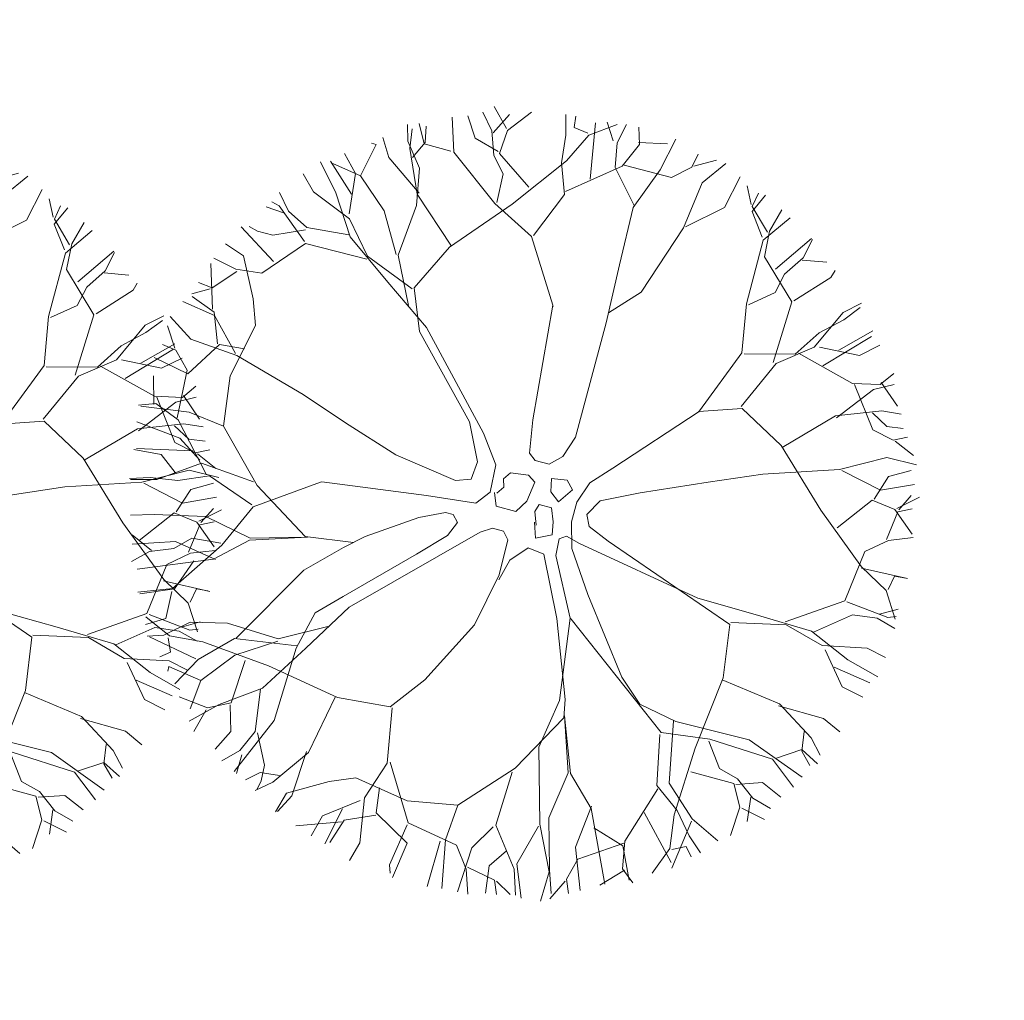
# Model space of a CAD drawing. Header units: millimetres. Extents: x 0 to 74930, y -1933 to 40510.
# Tile 57 of 256: x 33852 to 38626, y 12433 to 17189. Entities that reach past the tile are written whole.
import ezdxf

# ---------------------------------------------------------------- set-up
doc = ezdxf.new("R2010")
doc.units = ezdxf.units.MM
doc.header["$LTSCALE"] = 100
doc.layers.add('T--L9042_BEPLANTING_BOMEN', color=81, linetype='Continuous', lineweight=0)

# ---------------------------------------------------------------- blocks, each defined once
blk = doc.blocks.new('boom13')
for p, q in [((-605.6, 955), (-1011.2, 1186)), ((-448.7, 798.1), (-605.6, 955)), ((137.2, 947.5), (50.2, 671.5)), ((-370.2, 711), (-448.7, 798.1)), ((-678.9, 738.3), (-387.6, 449.5)), ((299.4, 369.2), (658.5, 717.8)), ((-204.5, 179.3), (-722, 696.1)), ((-213.2, 484.4), (-370.2, 711)), ((50.2, 671.5), (5.7, 360.3)), ((-156.5, 366.7), (-213.2, 484.4)), ((-387.6, 449.5), (-261.2, 327.5)), ((-156.5, 327.5), (-156.5, 366.7)), ((5.7, 360.3), (32.4, 289.1)), ((121.4, 280.2), (299.4, 369.2)), ((-261.2, 327.5), (-187, 297)), ((-187, 297), (-156.5, 327.5)), ((32.4, 289.1), (121.4, 280.2)), ((-965.6, 249.5), (-644.9, 87.8)), ((-169.6, 127), (-204.5, 179.3)), ((-169.6, 70.4), (-169.6, 127)), ((950.2, 127.4), (388.4, 75.7)), ((-644.9, 87.8), (-378.9, 35.5)), ((-204.5, 39.9), (-169.6, 70.4)), ((228.2, 49), (201.5, 13.4)), ((388.4, 75.7), (228.2, 49)), ((-378.9, 35.5), (-204.5, 39.9)), ((201.5, 13.4), (201.5, -57.7)), ((201.5, -57.7), (254.9, -111.1)), ((254.9, -111.1), (361.7, -146.7)), ((361.7, -146.7), (935.5, -144.3))]:
    blk.add_line(p, q)
for points in [[(-413.2, 758.7), (-446.6, 992.3), (-268.6, 1281.2), (-35, 1514.7), (-12.8, 1692.5), (-46.2, 1925.9)], [(-284.8, 1532.4), (-62.5, 1734.6), (-14, 1860), (-44.6, 1938.9)], [(-224.1, 1581.3), (-146.3, 1703.6), (-124, 1925.9)], [(354.3, 1514.7), (343.1, 1636.9), (165.2, 1748.1), (198.5, 1925.9)], [(-257.5, 1303.5), (-235.2, 1570.2), (-368.7, 1759.2), (-402.1, 1881.4)], [(-366.1, 1281.6), (-285, 1516.7), (-346.4, 1658.8), (-368.5, 1792.7), (-399, 1887.4)], [(-313.1, 1681.4), (-246.4, 1770.3), (-257.5, 1903.7)], [(-189.5, 1625.8), (-249.5, 1893.7)], [(-54.6, 1742.4), (181.4, 1755.8), (260.9, 1833.7), (269.5, 1904.3)], [(-21.8, 1867.9), (112.3, 1905.9)], [(137.2, 947.5), (214.7, 1181.5), (312.9, 1542.2), (331.1, 1777.9), (411, 1902.9)], [(268.8, 1841.4), (363.8, 1903.4)], [(320.8, 1550), (471.7, 1697.9), (497.1, 1862.8)], [(-813.6, 1737), (-669, 1392.4), (-535.5, 1247.9), (-446.6, 981.1), (-524.4, 1247.9), (-479.9, 1481.3), (-535.5, 1725.8), (-568.9, 1837)], [(343.1, 1648), (487.7, 1703.6), (532.2, 1825.9)], [(590.3, 1751.8), (543.9, 1830.9)], [(707.1, 1648.4), (598, 1743.8), (606.6, 1814.5)], [(-585.2, 1378.1), (-599.4, 1519.8), (-669.4, 1591.3), (-715.5, 1701.8), (-785.5, 1773.2)], [(-707.7, 1693.9), (-659.3, 1803.5)], [(-669, 1381.3), (-635.6, 1592.5), (-702.4, 1792.5)], [(498.8, 1714.7), (710.2, 1781.4)], [(928.9, 1056.5), (924.2, 1363.2), (729.4, 1530.2), (715.1, 1656.2), (739.9, 1773.9)], [(-35, 1514.7), (209.7, 1548), (476.6, 1492.4), (598.9, 1536.9), (788, 1636.9), (821.4, 1737)], [(-702.4, 1481.3), (-858.1, 1536.9), (-924.8, 1692.5)], [(-169.4, 983.7), (-172.6, 988.8), (-374, 1273.8), (-593.2, 1370.4), (-858.6, 1546), (-919.9, 1703.8)], [(799.8, 1490.2), (919.8, 1685.6)], [(-965.6, 249.5), (-1135.5, 377), (-1160, 636.1), (-1099.7, 999.5), (-1069.4, 1336.2), (-1084, 1500.8), (-1026, 1635)], [(-874.3, 1546.1), (-1008.1, 1539.6), (-1062.2, 1626.6)], [(988.2, 1381.3), (921.5, 1525.8), (921.5, 1603.6), (932.6, 1648)], [(-1158.4, 1347.9), (-1113.9, 1592.5)], [(-838.5, 771.1), (-960.5, 987.7), (-951, 1244.3), (-993.2, 1420.4), (-1087.5, 1527.1), (-1113.6, 1603.7)], [(1040, 1500.4), (1045.6, 1594.6)], [(932.2, 1371), (1067.6, 1534.8), (1075.9, 1574)], [(1020.3, 1170.8), (1001.1, 1376.7), (1054.7, 1483.7), (1129.6, 1550.1)], [(-1094.7, 1503.6), (-1159.8, 1474.6), (-1194.4, 1518.1)], [(-1254.1, 1296.1), (-1229.1, 1464.3), (-1251.3, 1463.2)], [(847.6, 805.7), (944.6, 1056.4), (1095.4, 1188.5), (1176.1, 1392.2), (1247.6, 1462.2)], [(-969.3, 892.2), (-1013.8, 1192.3), (-1158.4, 1336.8), (-1303, 1414.6)], [(685.2, 690.7), (848.4, 929.1), (1012, 1163.4), (1200.4, 1285.9), (1325.2, 1396.5)], [(-1104, 1115.4), (-1319.7, 1125.7), (-1372.6, 1231.4), (-1357.7, 1376.8)], [(988.2, 925.6), (1177.3, 1036.7), (1310.8, 1192.3), (1333, 1336.8)], [(1213.5, 1211), (1340.8, 1351.2)], [(-722, 696.1), (-968.2, 847.3), (-1210.4, 999.1), (-1342.1, 1181.2), (-1458.8, 1300.3)], [(-971.6, 987.2), (-1092, 1170.5), (-1254.1, 1296.1), (-1399.5, 1311.1)], [(1119, 1196.2), (1315.8, 1217.8), (1395.3, 1295.6)], [(-1383.4, 1234.2), (-1501.7, 1265.1)], [(1310.8, 1192.3), (1477.6, 1159), (1477.6, 1181.2)], [(-1330.4, 1128.5), (-1454.9, 1092), (-1556.9, 1141.6)], [(1304.6, 895.6), (1432.3, 1083), (1519.4, 1137.2)], [(-1218.1, 1007), (-1422.9, 977.6), (-1532.4, 1025.8), (-1602.4, 1097.3)], [(-1548.3, 1010.3), (-1642.7, 1011.2)], [(-678.9, 738.3), (-791.4, 847.8), (-980.4, 892.2), (-1347.5, 903.3), (-1636.7, 1025.6)], [(765.8, 803.3), (988.2, 914.5), (1244, 892.2), (1422, 925.6), (1533.2, 1014.5), (1611.1, 1036.7)], [(1097.8, 677.5), (1296.8, 903.5), (1502.2, 995.8), (1596.7, 1010.6)], [(-1426.8, 964.5), (-1567.8, 890.7), (-1645.5, 886.8), (-1690.5, 895.7)], [(-1598, 807.7), (-1607.8, 902.2), (-1661.2, 962)], [(-169.4, 983.7), (-101.1, 475.9), (-74.4, 235.7), (-3.2, 182.4), (130.3, 191.3), (263.8, 289.1), (685.2, 690.7)], [(1462.6, 972.6), (1548.7, 932.5), (1627.5, 947.4)], [(1541.7, 800.6), (1541.8, 934.5), (1631.4, 984.3)], [(-1157.2, 646.9), (-1453.4, 701.1), (-1638.2, 829.7), (-1699.5, 903.1)], [(945, 124.5), (950.2, 127.4), (1244.9, 314.4), (1352.2, 528.5), (1540.7, 784.9), (1701.4, 838.2)], [(-1509.2, -64.1), (-1554.6, 178.6), (-1512.4, 448), (-1562.9, 568), (-1672.2, 751.9), (-1773.7, 780.2)], [(-1450.5, 711.9), (-1677, 725), (-1768.3, 771.7)], [(658.5, 717.8), (855.4, 797.8), (1090.1, 685.4), (1370.6, 446.7), (1643.7, 247.5), (1792.3, 175.2), (1877.5, 56.5)], [(1600, 578.1), (1632.8, 703.6), (1727.8, 765.6)], [(1359.5, 520.2), (1501.7, 527.4), (1576.6, 593.7), (1689.3, 634.2), (1764.1, 700.6)], [(-1735.5, 459.2), (-1812.6, 666.9)], [(1680.9, 626.8), (1788, 573.1)], [(1717.8, 569.1), (1805.2, 654.7)], [(-1612.8, 398.1), (-1732.6, 555.7), (-1840.3, 583.7)], [(1472.2, 390.7), (1592, 570.3), (1709.9, 561.3), (1826.9, 473.7)], [(-1674.1, 471.5), (-1859.9, 508.4)], [(-1661.2, 307), (-1723.9, 448.6), (-1848.2, 487)], [(-1138.3, 366.3), (-1403.2, 320.5), (-1594.1, 381.7), (-1810.2, 346.2), (-1907.1, 371.4)], [(-1528.5, 324.7), (-1650.1, 307.5), (-1752.3, 124.3), (-1931.5, 148.8)], [(-1395.2, 306.9), (-1655.8, 145.1), (-1698.7, -107.9), (-1799.3, -185.1), (-1913, -224.3)], [(1252.3, 306.1), (1483, 213.4), (1628, 267.7), (1762.8, 283.2), (1858.9, 308.9)], [(1800.2, 183), (1808.8, 253.7), (1864, 261)], [(1498.7, 212.5), (1689.6, -19.6), (1812.4, -74.2), (1892.8, -47.6)], [(-1666.5, 147.9), (-1876.6, 179.7), (-1914.5, 166.6)], [(0, 162.2), (-62.4, 137.3), (-62.4, 37.4), (0, 0), (99.9, -12.5), (124.9, 25), (112.4, 112.3), (74.9, 137.3), (37.5, 124.8), (0, 149.8)], [(1587.3, 112.6), (1857.8, 159.3)], [(1796.9, 54.7), (1875.7, 106.4)], [(-878.5, -432), (-510.5, -289), (-225.7, -146.7), (-216.8, -66.6), (-296.9, 4.5), (-403.7, 31.2)], [(1520.7, -126.4), (1674.4, 12), (1792.3, 32.9), (1890.3, 12.5)], [(-1700.6, -27), (-1929.9, -24.7)], [(1697, -27.9), (1698.7, -264.3), (1772.5, -347.5), (1842.6, -359.6)], [(-878.5, -432), (-967, -449.2), (-1264.5, -285.8), (-1509.2, -64.1), (-1687.9, -50.7), (-1919.4, -95.6)], [(-87.4, -62.4), (-162.3, -87.4), (-124.9, -162.2), (-62.4, -149.8), (0, -124.8), (0, -62.4), (-37.5, -49.9), (-99.9, -74.9)], [(74.9, -99.8), (37.5, -149.8), (112.4, -199.7), (149.9, -162.2), (137.4, -87.4), (74.9, -99.8)], [(1820.7, -66.9), (1852, -202.6)], [(935.5, -144.3), (1224.2, -132.8), (1509.8, -124.2), (1720.7, -202.1), (1883.9, -236.1)], [(985.7, -142.3), (1123.4, -269), (1478.8, -384.9), (1713.3, -414.8), (1834.2, -500.9)], [(-1566.4, -256.3), (-1692.4, -184.6), (-1915.5, -173.4)], [(-1788.5, -187.9), (-1814.2, -330.5), (-1879.3, -359.5)], [(-891.2, -407.3), (-492.3, -352.3), (-217.5, -204.2), (-134.7, -199.8), (-112.9, -230.3), (-130.3, -300), (-236.6, -923)], [(-701.9, -668.6), (-359.2, -404.6), (-163.4, -271.2), (-38.8, -235.6), (59.1, -235.6), (165.9, -271.2), (263.8, -360.1), (639.2, -692)], [(-1287.2, -275.8), (-1554.8, -266.8), (-1736.8, -409.5), (-1857.3, -448.9)], [(-1661.9, -350.1), (-1754, -287.9), (-1886.7, -305.6)], [(319.4, -823.8), (183.7, -520.2), (94.7, -342.3), (14.6, -297.9), (-38.8, -324.5), (-83.3, -431.3), (-318.3, -1106.8)], [(-1817, -341.2), (-1861, -421.7)], [(-891.2, -407.3), (-1134.8, -369.8), (-1494.6, -471.2), (-1706.1, -576.9), (-1854.4, -572.7)], [(-492.3, -352.3), (-495, -357.7), (-911, -922), (-880.9, -1159.6), (-894.9, -1477.6), (-998.7, -1611.3)], [(1779.9, -355.8), (1837, -453.8)], [(-1505.4, -468.4), (-1709.9, -415.1), (-1864.2, -478.3)], [(1486.2, -393.2), (1626.4, -551.3), (1789.8, -584.8)], [(-1692.5, -852.8), (-1355.6, -691.2), (-1217.9, -550.7), (-955.9, -448.6), (-1218.5, -539.6), (-1453.8, -506.8), (-1695.3, -574.5), (-1804.6, -613.3)], [(-1728.5, -663), (-1830.5, -613.4)], [(-1477.1, -889.3), (-1610.1, -693.8), (-1717.7, -665.8), (-1782.8, -694.8)], [(-1344.5, -690.7), (-1557.1, -667.8), (-1753.6, -744.4)], [(1674.3, -672.4), (1755.6, -630)], [(-701.9, -668.6), (-805.6, -786.4), (-840.6, -977.4), (-833.4, -1344.6), (-941.2, -1639.5)], [(638.2, -689.2), (708.4, -889.8), (584.5, -1118.6), (332.2, -1386.9), (119.6, -1649.8), (40.1, -1794.6), (-82.8, -1873.9)], [(636.5, -690.8), (642, -693.3), (968, -817.9), (1203.8, -776.2), (1522, -774.3), (1660.8, -871.3)], [(1535.2, -765.7), (1642.7, -685.8), (1736.1, -728)], [(1565.3, -784), (1666, -679.8), (1736.2, -691.9)], [(-1442.7, -729), (-1490.5, -887.3), (-1642.6, -961.6)], [(963.1, -976), (1269.7, -986.7), (1446.2, -800.4), (1572.7, -792.3), (1689, -822.9)], [(1201.5, -787), (1292.2, -896.8), (1390.1, -917.2), (1489.8, -983.4), (1587.8, -1003.8)], [(-1601.6, -925.8), (-1703.2, -830.4)], [(319.4, -823.8), (427.5, -1068.9), (546.7, -1423.2), (662.8, -1629.2), (666, -1777.5)], [(965.7, -828.8), (1029.2, -1069.3), (1159.3, -1153.2), (1252.2, -1252.1), (1330.2, -1313.7)], [(-1178.6, -978.6), (-1466.4, -892.1), (-1598.8, -915), (-1650.7, -981.9)], [(716.7, -882.4), (962.2, -991.7), (1086.7, -1148.9), (1286.1, -1239.7), (1352.5, -1314.6)], [(1402.7, -868.7), (1591.9, -998.2)], [(-1307.7, -944.9), (-1506.5, -1134.3)], [(-921.7, -919.2), (-1165, -970.7), (-1255.3, -1096.5), (-1358.7, -1184.4), (-1424.1, -1259.2)], [(-236.6, -923), (-239.4, -1211.9), (-244.9, -1497.7), (-333.3, -1704.4), (-375.4, -1865.7)], [(-841.1, -966.3), (-1138.6, -1025.7), (-1275.8, -1177.3), (-1346.3, -1325.5)], [(1277, -995), (1433.9, -1138.3), (1472.7, -1148.6)], [(1479, -981.2), (1499.8, -1099.1)], [(-318.3, -1106.8), (-575.9, -1144), (-941.8, -1101.9), (-1279.5, -1088.4), (-1443.2, -1111.1), (-1580.1, -1059.8)], [(1037.8, -1082.4), (965.7, -1374.2), (995.2, -1505.3), (1064.5, -1553.8)], [(-1286.9, -1177.8), (-1533.3, -1145.5)], [(-1445.5, -1122), (-1413.3, -1185.5), (-1455, -1222.2)], [(-1057.4, -1111.9), (-1056.9, -1327.9), (-1159.9, -1385.9), (-1305.8, -1378.3)], [(-586.7, -1141.7), (-626.2, -1440.3), (-745.5, -1631.3), (-815.7, -1696.2)], [(-307.4, -1109), (-248.5, -1371.2), (-300.2, -1565), (-254, -1779.1), (-274.4, -1877.1)], [(576.1, -1126), (792, -1335.9), (874, -1545.6), (884.1, -1640.8)], [(-891.7, -1156.8), (-1005.8, -1241.9), (-1031.1, -1338.7), (-1102.2, -1435), (-1127.4, -1531.8)], [(1093.2, -1172.9), (1105, -1370.5), (1178.8, -1453.8)], [(1010.6, -1213.1), (1209.6, -1402.2)], [(1103.2, -1268), (1237, -1402.1)], [(-1059.2, -1338.7), (-1016.6, -1461.2), (-1061, -1565.6)], [(-235.4, -1362.6), (-60.8, -1614.8), (194, -1645.2), (276, -1741.8), (320.9, -1853.4)], [(783.7, -1343.3), (964.6, -1480.2), (1014.3, -1569.9)], [(-1099.4, -1424.3), (-1218.2, -1439.2)], [(-1162.1, -1396.8), (-1187.1, -1516.6)], [(963.4, -1385), (774.8, -1527.5), (752.1, -1636.4), (784.3, -1699.9)], [(-637.1, -1438), (-638.9, -1664.8), (-681.1, -1758.3)], [(544.5, -1434.1), (501.4, -1641), (572.1, -1792.1)], [(-886.9, -1491.1), (-812.5, -1602.4), (-859.2, -1693.6)], [(-247.7, -1508.4), (-117.1, -1668.8), (-102.1, -1787.6), (-127.4, -1884.4)], [(271.1, -1485.6), (444.6, -1614.2), (429.7, -1731.5), (336.4, -1844)], [(852.8, -1505), (808.4, -1588.9), (819.4, -1668.4)], [(1006, -1507.5), (915.8, -1613.7)], [(-725.5, -1590), (-819.4, -1604.5), (-876.5, -1660.8)], [(-315.6, -1584.5), (-467.1, -1712), (-489.8, -1820.9)], [(452, -1622.6), (575.7, -1661.5), (632.9, -1759.5)], [(-385.9, -1649.4), (-413.6, -1836.7)], [(-63.1, -1625.7), (-84.4, -1837.1), (-69.5, -1874.3)], [(113.3, -1651.1), (122.3, -1880.2)], [(749.9, -1647.3), (705.4, -1751.7)], [(278.3, -1730.9), (422, -1749.5), (454.2, -1813)], [(432.9, -1751.7), (515.4, -1791.6)], [(437.1, -1739.8), (518.3, -1831.4)], [(-80.6, -1793.2), (-32.9, -1874.6)], [(47.4, -1803), (117.6, -1815.1), (122.2, -1870.5)]]:
    blk.add_lwpolyline(points)

msp = doc.modelspace()

# ---------------------------------------------------------------- block references
at = {"layer": 'T--L9042_BEPLANTING_BOMEN', "linetype": 'Continuous', "rotation": 74.78807045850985}
for p in [(36310.9, 14853.6), (32927.3, 14791.7)]:
    msp.add_blockref('boom13', p, dxfattribs=at)

doc.saveas('drawing.dxf')
